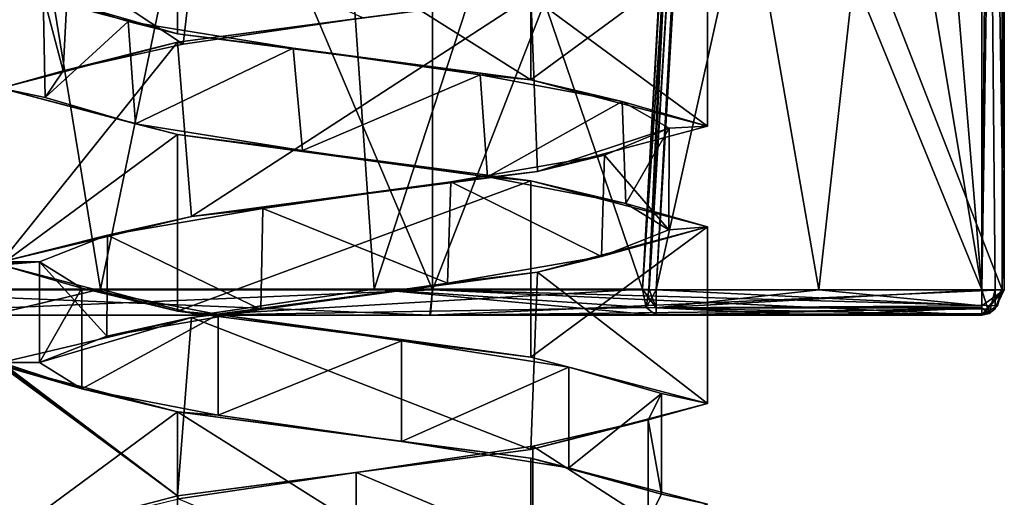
# Model space of a CAD drawing. Header units: millimetres. Extents: x -112 to 112, y -106 to 1587.
# Tile 109 of 158: x 48 to 68, y 899 to 908. Entities that reach past the tile are written whole.
import ezdxf

# ---------------------------------------------------------------- set-up
doc = ezdxf.new("R2010")
doc.units = ezdxf.units.MM
doc.header["$LTSCALE"] = 65.185185
for name, color, linetype in [('223', 7, 'CONTINUOUS'), ('224', 7, 'CONTINUOUS'), ('225', 7, 'CONTINUOUS'), ('226', 7, 'CONTINUOUS'), ('227', 7, 'CONTINUOUS'), ('228', 7, 'CONTINUOUS'), ('229', 7, 'CONTINUOUS'), ('233', 7, 'CONTINUOUS'), ('234', 7, 'CONTINUOUS'), ('235', 7, 'CONTINUOUS'), ('237', 7, 'CONTINUOUS'), ('240', 7, 'CONTINUOUS'), ('245', 7, 'CONTINUOUS'), ('246', 7, 'CONTINUOUS'), ('249', 7, 'CONTINUOUS'), ('250', 7, 'CONTINUOUS'), ('527', 7, 'CONTINUOUS'), ('528', 7, 'CONTINUOUS'), ('529', 7, 'CONTINUOUS'), ('530', 7, 'CONTINUOUS'), ('531', 7, 'CONTINUOUS'), ('532', 7, 'CONTINUOUS'), ('626', 7, 'CONTINUOUS'), ('646', 7, 'CONTINUOUS'), ('647', 7, 'CONTINUOUS'), ('720', 7, 'CONTINUOUS'), ('721', 7, 'CONTINUOUS'), ('722', 7, 'CONTINUOUS')]:
    doc.layers.add(name, color=color, linetype=linetype)

msp = doc.modelspace()

# ---------------------------------------------------------------- linework, layer by layer
at = {"layer": '223', "linetype": 'CONTINUOUS'}
for points in [[(44.25, 902.7, 11.85), (56.554, 902.7, 15.924), (44.25, 931.7, 11.85), (44.25, 902.7, 11.85)], [(44.25, 931.7, 11.85), (56.554, 902.7, 15.924), (56.554, 931.7, 15.924), (44.25, 931.7, 11.85)], [(56.554, 902.7, -15.924), (44.25, 902.7, -11.85), (56.554, 931.7, -15.924), (56.554, 902.7, -15.924)], [(56.554, 931.7, -15.924), (44.25, 902.7, -11.85), (44.25, 931.7, -11.85), (56.554, 931.7, -15.924)], [(67.839, 902.7, 9.548), (67.839, 931.7, 9.548), (56.554, 931.7, 15.924), (67.839, 902.7, 9.548)], [(56.554, 902.7, 15.924), (67.839, 902.7, 9.548), (56.554, 931.7, 15.924), (56.554, 902.7, 15.924)], [(67.839, 902.7, -9.548), (56.554, 902.7, -15.924), (67.839, 931.7, -9.548), (67.839, 902.7, -9.548)], [(67.839, 931.7, -9.548), (56.554, 902.7, -15.924), (56.554, 931.7, -15.924), (67.839, 931.7, -9.548)]]:
    msp.add_3dface(points, dxfattribs=at)
at = {"layer": '224', "linetype": 'CONTINUOUS'}
for points in [[(47.795, 902.2, 8.334), (51.915, 902.2, 10.576), (44.583, 902.2, 11.478), (47.795, 902.2, 8.334)], [(44.583, 902.2, 11.478), (51.915, 902.2, 10.576), (56.504, 902.2, 15.427), (44.583, 902.2, 11.478)], [(51.922, 902.2, -10.578), (47.8, 902.2, -8.338), (44.591, 902.2, -11.485), (51.922, 902.2, -10.578)], [(67.437, 902.2, -9.25), (51.922, 902.2, -10.578), (44.591, 902.2, -11.485), (67.437, 902.2, -9.25)], [(56.514, 902.2, -15.426), (67.437, 902.2, -9.25), (44.591, 902.2, -11.485), (56.514, 902.2, -15.426)], [(51.915, 902.2, 10.576), (60.984, 902.2, 9.25), (56.504, 902.2, 15.427), (51.915, 902.2, 10.576)], [(60.983, 902.2, -9.25), (51.922, 902.2, -10.578), (64.21, 902.2, -9.25), (60.983, 902.2, -9.25)], [(64.21, 902.2, -9.25), (51.922, 902.2, -10.578), (67.437, 902.2, -9.25), (64.21, 902.2, -9.25)], [(64.211, 902.2, 9.25), (67.438, 902.2, 9.25), (56.504, 902.2, 15.427), (64.211, 902.2, 9.25)], [(60.984, 902.2, 9.25), (64.211, 902.2, 9.25), (56.504, 902.2, 15.427), (60.984, 902.2, 9.25)]]:
    msp.add_3dface(points, dxfattribs=at)
at = {"layer": '225', "linetype": 'CONTINUOUS'}
for points in [[(64.211, 902.7, -8.75), (67.437, 931.7, -8.75), (60.984, 902.7, -8.75), (64.211, 902.7, -8.75)], [(60.984, 902.7, -8.75), (67.437, 931.7, -8.75), (61.795, 916.524, -8.75), (60.984, 902.7, -8.75)], [(67.437, 902.7, -8.75), (67.437, 931.7, -8.75), (64.211, 902.7, -8.75), (67.437, 902.7, -8.75)]]:
    msp.add_3dface(points, dxfattribs=at)
at = {"layer": '226', "linetype": 'CONTINUOUS'}
for points in [[(62.619, 931.7, 8.75), (67.437, 902.7, 8.75), (61.795, 916.525, 8.75), (62.619, 931.7, 8.75)], [(65.028, 931.7, 8.75), (67.437, 902.7, 8.75), (62.619, 931.7, 8.75), (65.028, 931.7, 8.75)], [(67.437, 931.7, 8.75), (67.437, 902.7, 8.75), (65.028, 931.7, 8.75), (67.437, 931.7, 8.75)], [(64.211, 902.7, 8.75), (60.984, 902.7, 8.75), (61.795, 916.525, 8.75), (64.211, 902.7, 8.75)], [(67.437, 902.7, 8.75), (64.211, 902.7, 8.75), (61.795, 916.525, 8.75), (67.437, 902.7, 8.75)]]:
    msp.add_3dface(points, dxfattribs=at)
at = {"layer": '227', "linetype": 'CONTINUOUS'}
for points in [[(49.974, 902.717, 9.238), (47.795, 902.2, 8.334), (45.959, 902.717, 5.373), (49.974, 902.717, 9.238)], [(45.959, 902.717, -5.373), (47.8, 902.2, -8.338), (49.974, 902.717, -9.238), (45.959, 902.717, -5.373)], [(51.915, 902.2, 10.576), (47.795, 902.2, 8.334), (49.974, 902.717, 9.238), (51.915, 902.2, 10.576)], [(47.8, 902.2, -8.338), (51.922, 902.2, -10.578), (49.974, 902.717, -9.238), (47.8, 902.2, -8.338)], [(55.399, 902.717, 10.51), (51.915, 902.2, 10.576), (49.974, 902.717, 9.238), (55.399, 902.717, 10.51)], [(49.974, 902.717, -9.238), (51.922, 902.2, -10.578), (55.399, 902.717, -10.51), (49.974, 902.717, -9.238)], [(60.713, 902.717, 8.83), (51.915, 902.2, 10.576), (55.399, 902.717, 10.51), (60.713, 902.717, 8.83)], [(51.915, 902.2, 10.576), (60.713, 902.717, 8.83), (60.789, 902.352, 8.948), (51.915, 902.2, 10.576)], [(51.922, 902.2, -10.578), (60.983, 902.2, -9.25), (55.399, 902.717, -10.51), (51.922, 902.2, -10.578)], [(55.399, 902.717, -10.51), (60.983, 902.2, -9.25), (60.789, 902.352, -8.948), (55.399, 902.717, -10.51)], [(60.713, 902.717, -8.83), (55.399, 902.717, -10.51), (60.789, 902.352, -8.948), (60.713, 902.717, -8.83)], [(60.984, 902.2, 9.25), (51.915, 902.2, 10.576), (60.789, 902.352, 8.948), (60.984, 902.2, 9.25)]]:
    msp.add_3dface(points, dxfattribs=at)
at = {"layer": '228', "linetype": 'CONTINUOUS'}
for points in [[(67.437, 902.7, -8.75), (64.211, 902.7, -8.75), (60.984, 902.346, -8.896), (67.437, 902.7, -8.75)], [(67.437, 902.346, -8.896), (67.437, 902.7, -8.75), (60.984, 902.346, -8.896), (67.437, 902.346, -8.896)], [(64.211, 902.7, -8.75), (60.984, 902.7, -8.75), (60.984, 902.346, -8.896), (64.211, 902.7, -8.75)], [(60.983, 902.2, -9.25), (64.21, 902.2, -9.25), (67.437, 902.346, -8.896), (60.983, 902.2, -9.25)], [(60.983, 902.2, -9.25), (67.437, 902.346, -8.896), (60.984, 902.346, -8.896), (60.983, 902.2, -9.25)], [(64.21, 902.2, -9.25), (67.437, 902.2, -9.25), (67.437, 902.346, -8.896), (64.21, 902.2, -9.25)]]:
    msp.add_3dface(points, dxfattribs=at)
at = {"layer": '229', "linetype": 'CONTINUOUS'}
for points in [[(67.437, 931.7, -8.75), (67.437, 902.7, -8.75), (67.7, 902.7, -8.824), (67.437, 931.7, -8.75)], [(67.884, 902.7, -9.025), (67.437, 931.7, -8.75), (67.7, 902.7, -8.824), (67.884, 902.7, -9.025)], [(67.437, 931.7, -8.75), (67.884, 902.7, -9.025), (67.884, 931.7, -9.025), (67.437, 931.7, -8.75)], [(67.839, 902.7, -9.548), (67.839, 931.7, -9.548), (67.884, 931.7, -9.025), (67.839, 902.7, -9.548)], [(67.884, 902.7, -9.025), (67.839, 902.7, -9.548), (67.884, 931.7, -9.025), (67.884, 902.7, -9.025)]]:
    msp.add_3dface(points, dxfattribs=at)
at = {"layer": '233', "linetype": 'CONTINUOUS'}
for points in [[(67.437, 902.7, 8.75), (67.437, 931.7, 8.75), (67.7, 931.7, 8.824), (67.437, 902.7, 8.75)], [(67.884, 902.7, 9.025), (67.437, 902.7, 8.75), (67.884, 931.7, 9.025), (67.884, 902.7, 9.025)], [(67.884, 931.7, 9.025), (67.437, 902.7, 8.75), (67.7, 931.7, 8.824), (67.884, 931.7, 9.025)], [(67.839, 931.7, 9.548), (67.839, 902.7, 9.548), (67.884, 902.7, 9.025), (67.839, 931.7, 9.548)], [(67.839, 931.7, 9.548), (67.884, 902.7, 9.025), (67.884, 931.7, 9.025), (67.839, 931.7, 9.548)]]:
    msp.add_3dface(points, dxfattribs=at)
at = {"layer": '234', "linetype": 'CONTINUOUS'}
for points in [[(60.984, 902.7, 8.75), (64.211, 902.7, 8.75), (67.437, 902.387, 8.86), (60.984, 902.7, 8.75)], [(60.984, 902.7, 8.75), (67.437, 902.387, 8.86), (60.984, 902.346, 8.896), (60.984, 902.7, 8.75)], [(64.211, 902.7, 8.75), (67.437, 902.7, 8.75), (67.437, 902.387, 8.86), (64.211, 902.7, 8.75)], [(67.437, 902.387, 8.86), (67.438, 902.2, 9.25), (60.984, 902.346, 8.896), (67.437, 902.387, 8.86)], [(67.438, 902.2, 9.25), (64.211, 902.2, 9.25), (60.984, 902.346, 8.896), (67.438, 902.2, 9.25)], [(64.211, 902.2, 9.25), (60.984, 902.2, 9.25), (60.984, 902.346, 8.896), (64.211, 902.2, 9.25)]]:
    msp.add_3dface(points, dxfattribs=at)
at = {"layer": '235', "linetype": 'CONTINUOUS'}
for points in [[(56.554, 902.7, 15.924), (44.25, 902.7, 11.85), (56.504, 902.2, 15.427), (56.554, 902.7, 15.924)], [(44.25, 902.7, 11.85), (44.583, 902.2, 11.478), (56.504, 902.2, 15.427), (44.25, 902.7, 11.85)], [(44.25, 902.7, -11.85), (56.554, 902.7, -15.924), (44.591, 902.2, -11.485), (44.25, 902.7, -11.85)], [(56.554, 902.7, -15.924), (56.514, 902.2, -15.426), (44.591, 902.2, -11.485), (56.554, 902.7, -15.924)], [(67.438, 902.2, 9.25), (56.554, 902.7, 15.924), (56.504, 902.2, 15.427), (67.438, 902.2, 9.25)], [(56.554, 902.7, -15.924), (67.839, 902.7, -9.548), (56.514, 902.2, -15.426), (56.554, 902.7, -15.924)], [(56.514, 902.2, -15.426), (67.839, 902.7, -9.548), (67.702, 902.325, -9.447), (56.514, 902.2, -15.426)], [(67.839, 902.7, 9.548), (56.554, 902.7, 15.924), (67.75, 902.387, 9.482), (67.839, 902.7, 9.548)], [(56.554, 902.7, 15.924), (67.438, 902.2, 9.25), (67.75, 902.387, 9.482), (56.554, 902.7, 15.924)], [(67.583, 902.234, -9.359), (56.514, 902.2, -15.426), (67.702, 902.325, -9.447), (67.583, 902.234, -9.359)], [(67.437, 902.2, -9.25), (56.514, 902.2, -15.426), (67.583, 902.234, -9.359), (67.437, 902.2, -9.25)]]:
    msp.add_3dface(points, dxfattribs=at)
at = {"layer": '237', "linetype": 'CONTINUOUS'}
for points in [[(67.437, 902.7, -8.75), (67.437, 902.346, -8.896), (67.583, 902.234, -9.359), (67.437, 902.7, -8.75)], [(67.7, 902.7, -8.824), (67.437, 902.7, -8.75), (67.583, 902.234, -9.359), (67.7, 902.7, -8.824)], [(67.7, 902.7, -8.824), (67.583, 902.234, -9.359), (67.702, 902.325, -9.447), (67.7, 902.7, -8.824)], [(67.884, 902.7, -9.025), (67.7, 902.7, -8.824), (67.702, 902.325, -9.447), (67.884, 902.7, -9.025)], [(67.839, 902.7, -9.548), (67.884, 902.7, -9.025), (67.702, 902.325, -9.447), (67.839, 902.7, -9.548)], [(67.437, 902.346, -8.896), (67.437, 902.2, -9.25), (67.583, 902.234, -9.359), (67.437, 902.346, -8.896)]]:
    msp.add_3dface(points, dxfattribs=at)
at = {"layer": '240', "linetype": 'CONTINUOUS'}
for points in [[(60.713, 902.717, -8.83), (60.789, 902.352, -8.948), (60.843, 902.709, -8.771), (60.713, 902.717, -8.83)], [(60.789, 902.352, -8.948), (60.984, 902.7, -8.75), (60.843, 902.709, -8.771), (60.789, 902.352, -8.948)], [(60.984, 902.7, -8.75), (60.789, 902.352, -8.948), (60.984, 902.346, -8.896), (60.984, 902.7, -8.75)], [(60.789, 902.352, -8.948), (60.983, 902.2, -9.25), (60.984, 902.346, -8.896), (60.789, 902.352, -8.948)]]:
    msp.add_3dface(points, dxfattribs=at)
at = {"layer": '245', "linetype": 'CONTINUOUS'}
for points in [[(60.843, 902.709, -8.771), (60.984, 902.7, -8.75), (62.062, 922.639, -8.755), (60.843, 902.709, -8.771)], [(61.811, 922.309, -8.854), (60.843, 902.709, -8.771), (62.062, 922.639, -8.755), (61.811, 922.309, -8.854)], [(60.984, 902.7, -8.75), (61.795, 916.524, -8.75), (62.064, 922.677, -8.755), (60.984, 902.7, -8.75)], [(62.062, 922.639, -8.755), (60.984, 902.7, -8.75), (62.064, 922.677, -8.755), (62.062, 922.639, -8.755)], [(60.843, 902.709, -8.771), (61.811, 922.309, -8.854), (61.254, 912.114, -8.842), (60.843, 902.709, -8.771)], [(60.713, 902.717, -8.83), (60.843, 902.709, -8.771), (61.254, 912.114, -8.842), (60.713, 902.717, -8.83)]]:
    msp.add_3dface(points, dxfattribs=at)
at = {"layer": '246', "linetype": 'CONTINUOUS'}
for points in [[(60.984, 902.7, 8.75), (62.619, 931.7, 8.75), (61.795, 916.525, 8.75), (60.984, 902.7, 8.75)], [(62.619, 931.7, 8.75), (60.984, 902.7, 8.75), (62.064, 922.677, 8.755), (62.619, 931.7, 8.75)], [(62.062, 922.639, 8.755), (60.713, 902.717, 8.83), (61.255, 912.117, 8.842), (62.062, 922.639, 8.755)], [(60.713, 902.717, 8.83), (62.062, 922.639, 8.755), (60.844, 902.709, 8.77), (60.713, 902.717, 8.83)], [(62.064, 922.677, 8.755), (60.984, 902.7, 8.75), (60.844, 902.709, 8.77), (62.064, 922.677, 8.755)], [(62.062, 922.639, 8.755), (62.064, 922.677, 8.755), (60.844, 902.709, 8.77), (62.062, 922.639, 8.755)]]:
    msp.add_3dface(points, dxfattribs=at)
at = {"layer": '249', "linetype": 'CONTINUOUS'}
for points in [[(60.789, 902.352, 8.948), (60.713, 902.717, 8.83), (60.984, 902.346, 8.896), (60.789, 902.352, 8.948)], [(60.984, 902.346, 8.896), (60.713, 902.717, 8.83), (60.844, 902.709, 8.77), (60.984, 902.346, 8.896)], [(60.984, 902.7, 8.75), (60.984, 902.346, 8.896), (60.844, 902.709, 8.77), (60.984, 902.7, 8.75)], [(60.984, 902.2, 9.25), (60.789, 902.352, 8.948), (60.984, 902.346, 8.896), (60.984, 902.2, 9.25)]]:
    msp.add_3dface(points, dxfattribs=at)
at = {"layer": '250', "linetype": 'CONTINUOUS'}
for points in [[(67.884, 902.7, 9.025), (67.438, 902.2, 9.25), (67.437, 902.387, 8.86), (67.884, 902.7, 9.025)], [(67.437, 902.7, 8.75), (67.884, 902.7, 9.025), (67.437, 902.387, 8.86), (67.437, 902.7, 8.75)], [(67.839, 902.7, 9.548), (67.438, 902.2, 9.25), (67.884, 902.7, 9.025), (67.839, 902.7, 9.548)], [(67.438, 902.2, 9.25), (67.839, 902.7, 9.548), (67.75, 902.387, 9.482), (67.438, 902.2, 9.25)]]:
    msp.add_3dface(points, dxfattribs=at)
at = {"layer": '527', "linetype": 'CONTINUOUS'}
for points in [[(49.339, 909.083, 2.648), (51.61, 907.573, 5.251), (51.848, 909.612, 5.397), (49.339, 909.083, 2.648)], [(51.61, 907.573, 5.251), (55.173, 908.099, 6.248), (51.848, 909.612, 5.397), (51.61, 907.573, 5.251)], [(48.837, 908.554, -1.041), (49.235, 907.047, 2.413), (49.339, 909.083, 2.648), (48.837, 908.554, -1.041)], [(49.235, 907.047, 2.413), (51.61, 907.573, 5.251), (49.339, 909.083, 2.648), (49.235, 907.047, 2.413)], [(48.88, 906.521, -1.27), (49.235, 907.047, 2.413), (48.837, 908.554, -1.041), (48.88, 906.521, -1.27)], [(50.522, 908.024, -4.36), (48.88, 906.521, -1.27), (48.837, 908.554, -1.041), (50.522, 908.024, -4.36)], [(50.671, 905.995, -4.508), (48.88, 906.521, -1.27), (50.522, 908.024, -4.36), (50.671, 905.995, -4.508)], [(53.795, 907.495, -6.133), (50.671, 905.995, -4.508), (50.522, 908.024, -4.36), (53.795, 907.495, -6.133)], [(53.979, 905.469, -6.166), (50.671, 905.995, -4.508), (53.795, 907.495, -6.133), (53.979, 905.469, -6.166)], [(57.496, 906.965, -5.73), (53.979, 905.469, -6.166), (53.795, 907.495, -6.133), (57.496, 906.965, -5.73)], [(57.645, 904.943, -5.663), (53.979, 905.469, -6.166), (57.496, 906.965, -5.73), (57.645, 904.943, -5.663)], [(60.311, 906.436, -3.294), (57.645, 904.943, -5.663), (57.496, 906.965, -5.73), (60.311, 906.436, -3.294)], [(60.384, 904.416, -3.175), (57.645, 904.943, -5.663), (60.311, 906.436, -3.294), (60.384, 904.416, -3.175)], [(61.242, 905.907, 0.31), (60.384, 904.416, -3.175), (60.311, 906.436, -3.294), (61.242, 905.907, 0.31)], [(59.959, 905.377, 3.804), (61.235, 903.89, 0.426), (61.242, 905.907, 0.31), (59.959, 905.377, 3.804)], [(61.235, 903.89, 0.426), (60.384, 904.416, -3.175), (61.242, 905.907, 0.31), (61.235, 903.89, 0.426)], [(56.917, 904.848, 5.949), (59.902, 903.364, 3.877), (59.959, 905.377, 3.804), (56.917, 904.848, 5.949)], [(59.902, 903.364, 3.877), (61.235, 903.89, 0.426), (59.959, 905.377, 3.804), (59.902, 903.364, 3.877)], [(53.195, 904.318, 5.984), (56.85, 902.838, 5.97), (56.917, 904.848, 5.949), (53.195, 904.318, 5.984)], [(56.85, 902.838, 5.97), (59.902, 903.364, 3.877), (56.917, 904.848, 5.949), (56.85, 902.838, 5.97)], [(50.113, 903.789, 3.896), (53.15, 902.312, 5.97), (53.195, 904.318, 5.984), (50.113, 903.789, 3.896)], [(53.15, 902.312, 5.97), (56.85, 902.838, 5.97), (53.195, 904.318, 5.984), (53.15, 902.312, 5.97)], [(48.765, 903.26, 0.426), (50.098, 901.786, 3.877), (50.113, 903.789, 3.896), (48.765, 903.26, 0.426)], [(50.098, 901.786, 3.877), (53.15, 902.312, 5.97), (50.113, 903.789, 3.896), (50.098, 901.786, 3.877)], [(48.765, 901.26, 0.426), (50.098, 901.786, 3.877), (48.765, 903.26, 0.426), (48.765, 901.26, 0.426)]]:
    msp.add_3dface(points, dxfattribs=at)
at = {"layer": '528', "linetype": 'CONTINUOUS'}
for points in [[(58.5, 908.533, 6.062), (55.173, 908.099, 6.248), (51.5, 907.617, 6.062), (58.5, 908.533, 6.062)], [(55.173, 908.099, 6.248), (51.61, 907.573, 5.251), (51.5, 907.617, 6.062), (55.173, 908.099, 6.248)], [(51.5, 907.617, 6.062), (49.235, 907.047, 2.413), (48, 906.7), (51.5, 907.617, 6.062)], [(51.61, 907.573, 5.251), (49.235, 907.047, 2.413), (51.5, 907.617, 6.062), (51.61, 907.573, 5.251)], [(49.235, 907.047, 2.413), (48.88, 906.521, -1.27), (48, 906.7), (49.235, 907.047, 2.413)], [(48.88, 906.521, -1.27), (50.671, 905.995, -4.508), (48, 906.7), (48.88, 906.521, -1.27)], [(48, 906.7), (50.671, 905.995, -4.508), (51.5, 905.783, -6.062), (48, 906.7)], [(50.671, 905.995, -4.508), (53.979, 905.469, -6.166), (51.5, 905.783, -6.062), (50.671, 905.995, -4.508)], [(53.979, 905.469, -6.166), (57.645, 904.943, -5.663), (51.5, 905.783, -6.062), (53.979, 905.469, -6.166)], [(51.5, 905.783, -6.062), (57.645, 904.943, -5.663), (58.5, 904.867, -6.062), (51.5, 905.783, -6.062)], [(57.645, 904.943, -5.663), (60.384, 904.416, -3.175), (58.5, 904.867, -6.062), (57.645, 904.943, -5.663)], [(58.5, 904.867, -6.062), (60.384, 904.416, -3.175), (62, 903.95), (58.5, 904.867, -6.062)], [(60.384, 904.416, -3.175), (61.235, 903.89, 0.426), (62, 903.95), (60.384, 904.416, -3.175)], [(62, 903.95), (59.902, 903.364, 3.877), (58.637, 903.053, 5.981), (62, 903.95)], [(61.235, 903.89, 0.426), (59.902, 903.364, 3.877), (62, 903.95), (61.235, 903.89, 0.426)], [(59.902, 903.364, 3.877), (56.85, 902.838, 5.97), (58.637, 903.053, 5.981), (59.902, 903.364, 3.877)], [(58.637, 903.053, 5.981), (53.15, 902.312, 5.97), (51.779, 902.156, 6.215), (58.637, 903.053, 5.981)], [(56.85, 902.838, 5.97), (53.15, 902.312, 5.97), (58.637, 903.053, 5.981), (56.85, 902.838, 5.97)], [(51.779, 902.156, 6.215), (48.765, 901.26, 0.426), (48.016, 901.26, 0.477), (51.779, 902.156, 6.215)], [(50.098, 901.786, 3.877), (48.765, 901.26, 0.426), (51.779, 902.156, 6.215), (50.098, 901.786, 3.877)], [(53.15, 902.312, 5.97), (50.098, 901.786, 3.877), (51.779, 902.156, 6.215), (53.15, 902.312, 5.97)]]:
    msp.add_3dface(points, dxfattribs=at)
at = {"layer": '529', "linetype": 'CONTINUOUS'}
for points in [[(51.5, 907.783, -6.062), (48.837, 908.554, -1.041), (48, 908.7), (51.5, 907.783, -6.062)], [(50.522, 908.024, -4.36), (48.837, 908.554, -1.041), (51.5, 907.783, -6.062), (50.522, 908.024, -4.36)], [(53.795, 907.495, -6.133), (50.522, 908.024, -4.36), (51.5, 907.783, -6.062), (53.795, 907.495, -6.133)], [(58.5, 906.867, -6.062), (53.795, 907.495, -6.133), (51.5, 907.783, -6.062), (58.5, 906.867, -6.062)], [(57.496, 906.965, -5.73), (53.795, 907.495, -6.133), (58.5, 906.867, -6.062), (57.496, 906.965, -5.73)], [(60.311, 906.436, -3.294), (57.496, 906.965, -5.73), (58.5, 906.867, -6.062), (60.311, 906.436, -3.294)], [(62, 905.95), (60.311, 906.436, -3.294), (58.5, 906.867, -6.062), (62, 905.95)], [(61.242, 905.907, 0.31), (60.311, 906.436, -3.294), (62, 905.95), (61.242, 905.907, 0.31)], [(58.637, 905.053, 5.981), (61.242, 905.907, 0.31), (62, 905.95), (58.637, 905.053, 5.981)], [(59.959, 905.377, 3.804), (61.242, 905.907, 0.31), (58.637, 905.053, 5.981), (59.959, 905.377, 3.804)], [(56.917, 904.848, 5.949), (59.959, 905.377, 3.804), (58.637, 905.053, 5.981), (56.917, 904.848, 5.949)], [(51.779, 904.156, 6.215), (56.917, 904.848, 5.949), (58.637, 905.053, 5.981), (51.779, 904.156, 6.215)], [(53.195, 904.318, 5.984), (56.917, 904.848, 5.949), (51.779, 904.156, 6.215), (53.195, 904.318, 5.984)], [(50.113, 903.789, 3.896), (53.195, 904.318, 5.984), (51.779, 904.156, 6.215), (50.113, 903.789, 3.896)], [(48.016, 903.26, 0.477), (50.113, 903.789, 3.896), (51.779, 904.156, 6.215), (48.016, 903.26, 0.477)], [(48.765, 903.26, 0.426), (50.113, 903.789, 3.896), (48.016, 903.26, 0.477), (48.765, 903.26, 0.426)]]:
    msp.add_3dface(points, dxfattribs=at)
at = {"layer": '530', "linetype": 'CONTINUOUS'}
for points in [[(48.765, 901.26, 0.426), (48.765, 903.26, 0.426), (49.603, 902.737, -3.152), (48.765, 901.26, 0.426)], [(49.603, 900.737, -3.152), (48.765, 901.26, 0.426), (49.603, 902.737, -3.152), (49.603, 900.737, -3.152)], [(52.307, 902.215, -5.64), (49.603, 900.737, -3.152), (49.603, 902.737, -3.152), (52.307, 902.215, -5.64)], [(52.307, 900.215, -5.64), (49.603, 900.737, -3.152), (52.307, 902.215, -5.64), (52.307, 900.215, -5.64)], [(55.942, 901.693, -6.179), (52.307, 900.215, -5.64), (52.307, 902.215, -5.64), (55.942, 901.693, -6.179)], [(55.942, 899.693, -6.179), (52.307, 900.215, -5.64), (55.942, 901.693, -6.179), (55.942, 899.693, -6.179)], [(59.252, 901.17, -4.581), (55.942, 899.693, -6.179), (55.942, 901.693, -6.179), (59.252, 901.17, -4.581)], [(59.252, 899.17, -4.581), (55.942, 899.693, -6.179), (59.252, 901.17, -4.581), (59.252, 899.17, -4.581)], [(61.091, 900.648, -1.4), (59.252, 899.17, -4.581), (59.252, 901.17, -4.581), (61.091, 900.648, -1.4)], [(61.091, 898.648, -1.4), (59.252, 899.17, -4.581), (61.091, 900.648, -1.4), (61.091, 898.648, -1.4)], [(60.825, 900.125, 2.265), (61.091, 898.648, -1.4), (61.091, 900.648, -1.4), (60.825, 900.125, 2.265)], [(58.545, 899.603, 5.147), (60.825, 898.125, 2.265), (60.825, 900.125, 2.265), (58.545, 899.603, 5.147)], [(60.825, 898.125, 2.265), (61.091, 898.648, -1.4), (60.825, 900.125, 2.265), (60.825, 898.125, 2.265)], [(55.04, 899.081, 6.25), (58.545, 897.603, 5.147), (58.545, 899.603, 5.147), (55.04, 899.081, 6.25)], [(58.545, 897.603, 5.147), (60.825, 898.125, 2.265), (58.545, 899.603, 5.147), (58.545, 897.603, 5.147)], [(51.521, 898.558, 5.192), (55.04, 897.081, 6.25), (55.04, 899.081, 6.25), (51.521, 898.558, 5.192)], [(55.04, 897.081, 6.25), (58.545, 897.603, 5.147), (55.04, 899.081, 6.25), (55.04, 897.081, 6.25)]]:
    msp.add_3dface(points, dxfattribs=at)
at = {"layer": '531', "linetype": 'CONTINUOUS'}
for points in [[(48.004, 901.23, 0.239), (49.603, 900.737, -3.152), (48, 901.2), (48.004, 901.23, 0.239)], [(48, 901.2), (49.603, 900.737, -3.152), (51.5, 900.283, -6.062), (48, 901.2)], [(48.016, 901.26, 0.477), (49.603, 900.737, -3.152), (48.004, 901.23, 0.239), (48.016, 901.26, 0.477)], [(48.016, 901.26, 0.477), (48.765, 901.26, 0.426), (49.603, 900.737, -3.152), (48.016, 901.26, 0.477)], [(49.603, 900.737, -3.152), (52.307, 900.215, -5.64), (51.5, 900.283, -6.062), (49.603, 900.737, -3.152)], [(52.307, 900.215, -5.64), (55.942, 899.693, -6.179), (51.5, 900.283, -6.062), (52.307, 900.215, -5.64)], [(51.5, 900.283, -6.062), (55.942, 899.693, -6.179), (58.5, 899.367, -6.062), (51.5, 900.283, -6.062)], [(55.942, 899.693, -6.179), (59.252, 899.17, -4.581), (58.5, 899.367, -6.062), (55.942, 899.693, -6.179)], [(59.252, 899.17, -4.581), (61.091, 898.648, -1.4), (58.5, 899.367, -6.062), (59.252, 899.17, -4.581)], [(61.091, 898.648, -1.4), (62, 898.45), (58.5, 899.367, -6.062), (61.091, 898.648, -1.4)], [(61.091, 898.648, -1.4), (60.825, 898.125, 2.265), (62, 898.45), (61.091, 898.648, -1.4)]]:
    msp.add_3dface(points, dxfattribs=at)
at = {"layer": '532', "linetype": 'CONTINUOUS'}
for points in [[(49.603, 902.737, -3.152), (48.765, 903.26, 0.426), (48, 903.2), (49.603, 902.737, -3.152)], [(48, 903.2), (48.765, 903.26, 0.426), (48.004, 903.23, 0.239), (48, 903.2)], [(51.5, 902.283, -6.062), (49.603, 902.737, -3.152), (48, 903.2), (51.5, 902.283, -6.062)], [(48.765, 903.26, 0.426), (48.016, 903.26, 0.477), (48.004, 903.23, 0.239), (48.765, 903.26, 0.426)], [(52.307, 902.215, -5.64), (49.603, 902.737, -3.152), (51.5, 902.283, -6.062), (52.307, 902.215, -5.64)], [(58.5, 901.367, -6.062), (52.307, 902.215, -5.64), (51.5, 902.283, -6.062), (58.5, 901.367, -6.062)], [(55.942, 901.693, -6.179), (52.307, 902.215, -5.64), (58.5, 901.367, -6.062), (55.942, 901.693, -6.179)], [(59.252, 901.17, -4.581), (55.942, 901.693, -6.179), (58.5, 901.367, -6.062), (59.252, 901.17, -4.581)], [(62, 900.45), (59.252, 901.17, -4.581), (58.5, 901.367, -6.062), (62, 900.45)], [(61.091, 900.648, -1.4), (59.252, 901.17, -4.581), (62, 900.45), (61.091, 900.648, -1.4)], [(60.825, 900.125, 2.265), (61.091, 900.648, -1.4), (62, 900.45), (60.825, 900.125, 2.265)], [(58.5, 899.533, 6.062), (60.825, 900.125, 2.265), (62, 900.45), (58.5, 899.533, 6.062)], [(58.545, 899.603, 5.147), (60.825, 900.125, 2.265), (58.5, 899.533, 6.062), (58.545, 899.603, 5.147)], [(51.5, 898.617, 6.062), (55.04, 899.081, 6.25), (58.5, 899.533, 6.062), (51.5, 898.617, 6.062)], [(55.04, 899.081, 6.25), (58.545, 899.603, 5.147), (58.5, 899.533, 6.062), (55.04, 899.081, 6.25)], [(51.521, 898.558, 5.192), (55.04, 899.081, 6.25), (51.5, 898.617, 6.062), (51.521, 898.558, 5.192)], [(48, 897.7), (51.521, 898.558, 5.192), (51.5, 898.617, 6.062), (48, 897.7)]]:
    msp.add_3dface(points, dxfattribs=at)
at = {"layer": '626', "linetype": 'CONTINUOUS'}
for points in [[(49.974, 902.717, 9.238), (45.959, 902.717, 5.373), (46.767, 922.309, 7.55), (49.974, 902.717, 9.238)], [(45.959, 902.717, -5.373), (49.974, 902.717, -9.238), (46.767, 922.309, -7.55), (45.959, 902.717, -5.373)], [(49.974, 902.717, 9.238), (46.767, 922.309, 7.55), (54.035, 922.309, 11.129), (49.974, 902.717, 9.238)], [(49.974, 902.717, -9.238), (54.035, 922.309, -11.129), (46.767, 922.309, -7.55), (49.974, 902.717, -9.238)], [(55.399, 902.717, 10.51), (49.974, 902.717, 9.238), (54.035, 922.309, 11.129), (55.399, 902.717, 10.51)], [(49.974, 902.717, -9.238), (55.399, 902.717, -10.51), (54.035, 922.309, -11.129), (49.974, 902.717, -9.238)], [(61.811, 922.309, 8.854), (55.399, 902.717, 10.51), (54.035, 922.309, 11.129), (61.811, 922.309, 8.854)], [(55.399, 902.717, -10.51), (60.713, 902.717, -8.83), (54.035, 922.309, -11.129), (55.399, 902.717, -10.51)], [(60.713, 902.717, -8.83), (61.254, 912.114, -8.842), (54.035, 922.309, -11.129), (60.713, 902.717, -8.83)], [(60.713, 902.717, 8.83), (55.399, 902.717, 10.51), (61.811, 922.309, 8.854), (60.713, 902.717, 8.83)], [(60.713, 902.717, 8.83), (61.811, 922.309, 8.854), (61.255, 912.117, 8.842), (60.713, 902.717, 8.83)]]:
    msp.add_3dface(points, dxfattribs=at)
at = {"layer": '646', "linetype": 'CONTINUOUS'}
for points in [[(62, 909.45), (58.5, 908.533, 6.062), (62, 905.95), (62, 909.45)], [(58.5, 908.533, 6.062), (51.5, 907.617, 6.062), (51.779, 904.156, 6.215), (58.5, 908.533, 6.062)], [(58.5, 908.533, 6.062), (51.779, 904.156, 6.215), (58.637, 905.053, 5.981), (58.5, 908.533, 6.062)], [(58.5, 908.533, 6.062), (58.637, 905.053, 5.981), (62, 905.95), (58.5, 908.533, 6.062)], [(51.5, 907.617, 6.062), (48, 906.7), (48.016, 903.26, 0.477), (51.5, 907.617, 6.062)], [(51.5, 907.617, 6.062), (48.016, 903.26, 0.477), (51.779, 904.156, 6.215), (51.5, 907.617, 6.062)]]:
    msp.add_3dface(points, dxfattribs=at)
at = {"layer": '647', "linetype": 'CONTINUOUS'}
for points in [[(62, 903.95), (58.637, 903.053, 5.981), (62, 900.45), (62, 903.95)], [(58.637, 903.053, 5.981), (51.779, 902.156, 6.215), (58.5, 899.533, 6.062), (58.637, 903.053, 5.981)], [(58.637, 903.053, 5.981), (58.5, 899.533, 6.062), (62, 900.45), (58.637, 903.053, 5.981)], [(51.779, 902.156, 6.215), (48.016, 901.26, 0.477), (51.5, 898.617, 6.062), (51.779, 902.156, 6.215)], [(51.779, 902.156, 6.215), (51.5, 898.617, 6.062), (58.5, 899.533, 6.062), (51.779, 902.156, 6.215)], [(48.004, 901.23, 0.239), (48, 901.2), (51.5, 898.617, 6.062), (48.004, 901.23, 0.239)], [(48, 901.2), (48, 897.7), (51.5, 898.617, 6.062), (48, 901.2)], [(48.016, 901.26, 0.477), (48.004, 901.23, 0.239), (51.5, 898.617, 6.062), (48.016, 901.26, 0.477)]]:
    msp.add_3dface(points, dxfattribs=at)
at = {"layer": '720', "linetype": 'CONTINUOUS'}
for points in [[(51.5, 911.283, -6.062), (51.5, 907.783, -6.062), (48, 908.7), (51.5, 911.283, -6.062)], [(51.5, 911.283, -6.062), (58.5, 910.367, -6.062), (58.5, 906.867, -6.062), (51.5, 911.283, -6.062)], [(51.5, 911.283, -6.062), (58.5, 906.867, -6.062), (51.5, 907.783, -6.062), (51.5, 911.283, -6.062)], [(58.5, 910.367, -6.062), (62, 909.45), (58.5, 906.867, -6.062), (58.5, 910.367, -6.062)], [(62, 909.45), (62, 905.95), (58.5, 906.867, -6.062), (62, 909.45)]]:
    msp.add_3dface(points, dxfattribs=at)
at = {"layer": '721', "linetype": 'CONTINUOUS'}
for points in [[(48, 906.7), (51.5, 905.783, -6.062), (48, 903.2), (48, 906.7)], [(51.5, 905.783, -6.062), (51.5, 902.283, -6.062), (48, 903.2), (51.5, 905.783, -6.062)], [(51.5, 905.783, -6.062), (58.5, 904.867, -6.062), (51.5, 902.283, -6.062), (51.5, 905.783, -6.062)], [(58.5, 904.867, -6.062), (58.5, 901.367, -6.062), (51.5, 902.283, -6.062), (58.5, 904.867, -6.062)], [(58.5, 904.867, -6.062), (62, 903.95), (58.5, 901.367, -6.062), (58.5, 904.867, -6.062)], [(62, 903.95), (62, 900.45), (58.5, 901.367, -6.062), (62, 903.95)]]:
    msp.add_3dface(points, dxfattribs=at)
at = {"layer": '722', "linetype": 'CONTINUOUS'}
for points in [[(48, 901.2), (51.5, 900.283, -6.062), (48, 897.7), (48, 901.2)], [(51.5, 900.283, -6.062), (51.5, 896.783, -6.062), (48, 897.7), (51.5, 900.283, -6.062)], [(51.5, 900.283, -6.062), (58.5, 899.367, -6.062), (58.5, 895.867, -6.062), (51.5, 900.283, -6.062)], [(51.5, 900.283, -6.062), (58.5, 895.867, -6.062), (51.5, 896.783, -6.062), (51.5, 900.283, -6.062)], [(58.5, 899.367, -6.062), (62, 898.45), (58.5, 895.867, -6.062), (58.5, 899.367, -6.062)]]:
    msp.add_3dface(points, dxfattribs=at)

doc.saveas('drawing.dxf')
